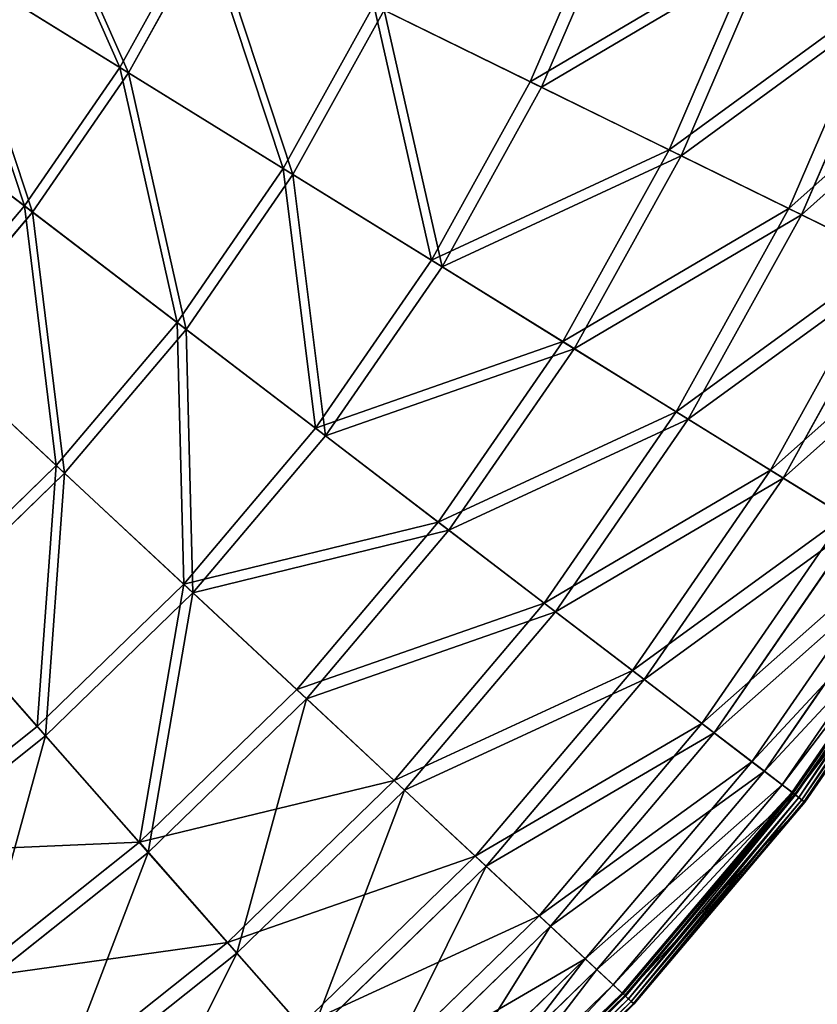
# Model space of a CAD drawing. Extents: x 0 to 335, y 0 to 335.
# Tile 24 of 101: x 252 to 301, y 53 to 114. Entities that reach past the tile are written whole.
import ezdxf

# ---------------------------------------------------------------- set-up
doc = ezdxf.new("R2010")
doc.units = 0
doc.layers.get('0').update_dxf_attribs({"color": 13, "linetype": 'CONTINUOUS'})

# ---------------------------------------------------------------- blocks, each defined once
blk = doc.blocks.new('GROUP_6')
for p, q in [((283.408, 110.463, 104.039), (288.43, 122.107, 104.039)), ((289.155, 121.836, 104.675), (284.103, 110.121, 104.675)), ((257.918, 111.348, 126.772), (262.976, 120.491, 126.772)), ((263.546, 120.211, 127.547), (258.458, 111.014, 127.547)), ((292.025, 106.233, 91.112), (297.42, 118.743, 91.112)), ((257.918, 111.348, 126.772), (246.914, 118.162, 136.359)), ((298.2, 118.451, 91.669), (292.772, 105.866, 91.669)), ((247.387, 117.869, 137.192), (258.458, 111.014, 127.547)), ((299.461, 102.584, 77.308), (305.178, 115.84, 77.308)), ((268.068, 105.063, 115.964), (273.694, 115.23, 115.964)), ((283.408, 110.463, 104.039), (273.694, 115.23, 115.964)), ((306.006, 115.53, 77.78), (300.254, 102.194, 77.78)), ((274.329, 114.918, 116.673), (268.67, 104.69, 116.673)), ((274.329, 114.918, 116.673), (284.103, 110.121, 104.675)), ((251.988, 102.746, 126.772), (257.918, 111.348, 126.772)), ((258.458, 111.014, 127.547), (252.492, 102.36, 127.547)), ((268.068, 105.063, 115.964), (257.918, 111.348, 126.772)), ((258.458, 111.014, 127.547), (268.67, 104.69, 116.673)), ((251.988, 102.746, 126.772), (241.705, 110.606, 136.359)), ((242.147, 110.268, 137.192), (252.492, 102.36, 127.547)), ((277.268, 99.366, 104.039), (283.408, 110.463, 104.039)), ((292.025, 106.233, 91.112), (283.408, 110.463, 104.039)), ((284.103, 110.121, 104.675), (277.927, 98.958, 104.675)), ((284.103, 110.121, 104.675), (292.772, 105.866, 91.669)), ((285.429, 94.313, 91.112), (292.025, 106.233, 91.112)), ((292.772, 105.866, 91.669), (286.137, 93.874, 91.669)), ((299.461, 102.584, 77.308), (292.025, 106.233, 91.112)), ((292.772, 105.866, 91.669), (300.254, 102.194, 77.78)), ((261.474, 95.496, 115.964), (268.068, 105.063, 115.964)), ((268.67, 104.69, 116.673), (262.036, 95.066, 116.673)), ((277.268, 99.366, 104.039), (268.068, 105.063, 115.964)), ((268.67, 104.69, 116.673), (277.927, 98.958, 104.675)), ((245.243, 94.766, 126.772), (251.988, 102.746, 126.772)), ((252.492, 102.36, 127.547), (245.708, 94.333, 127.547)), ((261.474, 95.496, 115.964), (251.988, 102.746, 126.772)), ((252.492, 102.36, 127.547), (262.036, 95.066, 116.673)), ((292.472, 89.951, 77.308), (299.461, 102.584, 77.308)), ((300.254, 102.194, 77.78), (293.223, 89.486, 77.78)), ((305.646, 99.548, 62.759), (299.461, 102.584, 77.308)), ((300.254, 102.194, 77.78), (306.477, 99.14, 63.143)), ((270.071, 88.925, 104.039), (277.268, 99.366, 104.039)), ((285.429, 94.313, 91.112), (277.268, 99.366, 104.039)), ((298.329, 86.324, 62.759), (305.646, 99.548, 62.759)), ((306.477, 99.14, 63.143), (299.116, 85.837, 63.143)), ((277.927, 98.958, 104.675), (270.686, 88.454, 104.675)), ((277.927, 98.958, 104.675), (286.137, 93.874, 91.669)), ((253.973, 86.621, 115.964), (261.474, 95.496, 115.964)), ((270.071, 88.925, 104.039), (261.474, 95.496, 115.964)), ((262.036, 95.066, 116.673), (254.49, 86.138, 116.673)), ((262.036, 95.066, 116.673), (270.686, 88.454, 104.675)), ((253.973, 86.621, 115.964), (245.243, 94.766, 126.772)), ((245.708, 94.333, 127.547), (254.49, 86.138, 116.673)), ((277.697, 83.096, 91.112), (285.429, 94.313, 91.112)), ((292.472, 89.951, 77.308), (285.429, 94.313, 91.112)), ((286.137, 93.874, 91.669), (278.359, 82.59, 91.669)), ((286.137, 93.874, 91.669), (293.223, 89.486, 77.78)), ((284.278, 78.065, 77.308), (292.472, 89.951, 77.308)), ((298.329, 86.324, 62.759), (292.472, 89.951, 77.308)), ((293.223, 89.486, 77.78), (284.981, 77.529, 77.78)), ((293.223, 89.486, 77.78), (299.116, 85.837, 63.143)), ((261.885, 79.239, 104.039), (270.071, 88.925, 104.039)), ((277.697, 83.096, 91.112), (270.071, 88.925, 104.039)), ((270.686, 88.454, 104.675), (262.451, 78.711, 104.675)), ((270.686, 88.454, 104.675), (278.359, 82.59, 91.669)), ((245.638, 78.524, 115.964), (253.973, 86.621, 115.964)), ((261.885, 79.239, 104.039), (253.973, 86.621, 115.964)), ((289.752, 73.881, 62.759), (298.329, 86.324, 62.759)), ((302.944, 83.467, 47.606), (298.329, 86.324, 62.759)), ((254.49, 86.138, 116.673), (246.106, 77.993, 116.673)), ((254.49, 86.138, 116.673), (262.451, 78.711, 104.675)), ((299.116, 85.837, 63.143), (290.488, 73.319, 63.143)), ((299.116, 85.837, 63.143), (303.76, 82.962, 47.897)), ((294.065, 70.585, 47.606), (302.944, 83.467, 47.606)), ((268.903, 72.691, 91.112), (277.697, 83.096, 91.112)), ((284.278, 78.065, 77.308), (277.697, 83.096, 91.112)), ((303.76, 82.962, 47.897), (294.827, 70.003, 47.897)), ((278.359, 82.59, 91.669), (269.512, 72.122, 91.669)), ((278.359, 82.59, 91.669), (284.981, 77.529, 77.78)), ((297.175, 68.208, 31.994), (306.273, 81.405, 31.994)), ((307.109, 80.888, 32.19), (297.956, 67.611, 32.19)), ((299.054, 66.772, 16.074), (308.283, 80.161, 16.074)), ((299.664, 66.305, 0.45), (308.937, 79.756, 0.45)), ((309.004, 79.714, 0.204), (299.727, 66.257, 0.204)), ((309.131, 79.635, 16.173), (299.846, 66.166, 16.173)), ((309.167, 79.613, 0.03), (299.88, 66.14, 0.03)), ((252.788, 70.402, 104.039), (261.885, 79.239, 104.039)), ((268.903, 72.691, 91.112), (261.885, 79.239, 104.039)), ((300.081, 65.987, -0.025), (309.382, 79.48, -0.025)), ((300.277, 65.837, 0.055), (309.592, 79.35, 0.055)), ((300.415, 65.731, 0.246), (309.74, 79.258, 0.246)), ((300.459, 65.698, 0.499), (309.787, 79.23, 0.499)), ((252.788, 70.402, 104.039), (245.638, 78.524, 115.964)), ((262.451, 78.711, 104.675), (253.3, 69.821, 104.675)), ((262.451, 78.711, 104.675), (269.512, 72.122, 91.669)), ((246.106, 77.993, 116.673), (253.3, 69.821, 104.675)), ((274.959, 67.039, 77.308), (284.278, 78.065, 77.308)), ((289.752, 73.881, 62.759), (284.278, 78.065, 77.308)), ((284.981, 77.529, 77.78), (275.605, 66.436, 77.78)), ((284.981, 77.529, 77.78), (290.488, 73.319, 63.143)), ((279.996, 62.339, 62.759), (289.752, 73.881, 62.759)), ((294.065, 70.585, 47.606), (289.752, 73.881, 62.759)), ((290.488, 73.319, 63.143), (280.673, 61.708, 63.143)), ((290.488, 73.319, 63.143), (294.827, 70.003, 47.897)), ((259.131, 63.198, 91.112), (268.903, 72.691, 91.112)), ((274.959, 67.039, 77.308), (268.903, 72.691, 91.112)), ((269.512, 72.122, 91.669), (259.681, 62.572, 91.669)), ((269.512, 72.122, 91.669), (275.605, 66.436, 77.78)), ((242.87, 62.5, 104.039), (252.788, 70.402, 104.039)), ((259.131, 63.198, 91.112), (252.788, 70.402, 104.039)), ((283.965, 58.636, 47.606), (294.065, 70.585, 47.606)), ((297.175, 68.208, 31.994), (294.065, 70.585, 47.606)), ((253.3, 69.821, 104.675), (243.322, 61.871, 104.675)), ((253.3, 69.821, 104.675), (259.681, 62.572, 91.669)), ((294.827, 70.003, 47.897), (284.667, 57.982, 47.897)), ((294.827, 70.003, 47.897), (297.956, 67.611, 32.19)), ((286.828, 55.965, 31.994), (297.175, 68.208, 31.994)), ((299.054, 66.772, 16.074), (297.175, 68.208, 31.994)), ((297.956, 67.611, 32.19), (287.547, 55.294, 32.19)), ((297.956, 67.611, 32.19), (299.846, 66.166, 16.173)), ((264.604, 56.98, 77.308), (274.959, 67.039, 77.308)), ((279.996, 62.339, 62.759), (274.959, 67.039, 77.308)), ((288.557, 54.352, 16.074), (299.054, 66.772, 16.074)), ((299.664, 66.305, 0.45), (299.054, 66.772, 16.074)), ((275.605, 66.436, 77.78), (265.188, 56.316, 77.78)), ((275.605, 66.436, 77.78), (280.673, 61.708, 63.143)), ((289.119, 53.828, 0.45), (299.664, 66.305, 0.45)), ((299.727, 66.257, 0.204), (289.176, 53.774, 0.204)), ((299.846, 66.166, 16.173), (289.286, 53.671, 16.173)), ((299.88, 66.14, 0.03), (289.317, 53.643, 0.03)), ((299.664, 66.305, 0.45), (299.727, 66.257, 0.204)), ((299.727, 66.257, 0.204), (299.88, 66.14, 0.03)), ((299.846, 66.166, 16.173), (300.459, 65.698, 0.499)), ((299.88, 66.14, 0.03), (300.081, 65.987, -0.025)), ((289.502, 53.47, -0.025), (300.081, 65.987, -0.025)), ((289.682, 53.302, 0.055), (300.277, 65.837, 0.055)), ((289.81, 53.183, 0.246), (300.415, 65.731, 0.246)), ((289.85, 53.145, 0.499), (300.459, 65.698, 0.499)), ((300.277, 65.837, 0.055), (300.081, 65.987, -0.025)), ((300.415, 65.731, 0.246), (300.277, 65.837, 0.055)), ((300.459, 65.698, 0.499), (300.415, 65.731, 0.246)), ((248.475, 54.708, 91.112), (259.131, 63.198, 91.112)), ((264.604, 56.98, 77.308), (259.131, 63.198, 91.112)), ((259.681, 62.572, 91.669), (248.962, 54.032, 91.669)), ((259.681, 62.572, 91.669), (265.188, 56.316, 77.78)), ((269.157, 51.809, 62.759), (279.996, 62.339, 62.759)), ((283.965, 58.636, 47.606), (279.996, 62.339, 62.759)), ((280.673, 61.708, 63.143), (269.768, 51.114, 63.143)), ((280.673, 61.708, 63.143), (284.667, 57.982, 47.897)), ((272.743, 47.734, 47.606), (283.965, 58.636, 47.606)), ((286.828, 55.965, 31.994), (283.965, 58.636, 47.606)), ((284.667, 57.982, 47.897), (273.377, 47.014, 47.897)), ((284.667, 57.982, 47.897), (287.547, 55.294, 32.19)), ((253.313, 47.984, 77.308), (264.604, 56.98, 77.308)), ((269.157, 51.809, 62.759), (264.604, 56.98, 77.308)), ((265.188, 56.316, 77.78), (253.829, 47.266, 77.78)), ((265.188, 56.316, 77.78), (269.768, 51.114, 63.143)), ((275.33, 44.795, 31.994), (286.828, 55.965, 31.994)), ((288.557, 54.352, 16.074), (286.828, 55.965, 31.994)), ((287.547, 55.294, 32.19), (275.98, 44.058, 32.19)), ((287.547, 55.294, 32.19), (289.286, 53.671, 16.173)), ((276.893, 43.021, 16.074), (288.557, 54.352, 16.074)), ((289.119, 53.828, 0.45), (288.557, 54.352, 16.074)), ((277.4, 42.444, 0.45), (289.119, 53.828, 0.45)), ((289.176, 53.774, 0.204), (277.453, 42.385, 0.204)), ((289.286, 53.671, 16.173), (277.552, 42.272, 16.173)), ((289.317, 53.643, 0.03), (277.58, 42.24, 0.03)), ((277.747, 42.05, -0.025), (289.502, 53.47, -0.025)), ((277.91, 41.865, 0.055), (289.682, 53.302, 0.055)), ((289.119, 53.828, 0.45), (289.176, 53.774, 0.204)), ((289.176, 53.774, 0.204), (289.317, 53.643, 0.03)), ((289.286, 53.671, 16.173), (289.85, 53.145, 0.499)), ((289.317, 53.643, 0.03), (289.502, 53.47, -0.025)), ((289.682, 53.302, 0.055), (289.502, 53.47, -0.025)), ((289.81, 53.183, 0.246), (289.682, 53.302, 0.055)), ((278.025, 41.734, 0.246), (289.81, 53.183, 0.246)), ((278.061, 41.693, 0.499), (289.85, 53.145, 0.499)), ((289.85, 53.145, 0.499), (289.81, 53.183, 0.246))]:
    blk.add_line(p, q)
mesh = blk.add_polyface()
corners = [(251.357, 126.193, 136.359), (257.918, 111.348, 126.772), (246.914, 118.162, 136.359), (262.976, 120.491, 126.772)]
mesh.append_faces([[corners[k] for k in face] for face in [(0, 1, 2), (1, 0, 3)]], dxfattribs={"vtx0": -1})
mesh = blk.add_polyface()
corners = [(258.458, 111.014, 127.547), (251.856, 125.948, 137.192), (247.387, 117.869, 137.192), (263.546, 120.211, 127.547)]
mesh.append_faces([[corners[k] for k in face] for face in [(0, 1, 2), (1, 0, 3)]], dxfattribs={"vtx0": -1})
mesh = blk.add_polyface()
corners = [(273.694, 115.23, 115.964), (288.43, 122.107, 104.039), (283.408, 110.463, 104.039), (278.295, 125.9, 115.964)]
mesh.append_faces([[corners[k] for k in face] for face in [(0, 1, 2), (1, 0, 3)]], dxfattribs={"vtx0": -1})
mesh = blk.add_polyface()
corners = [(289.155, 121.836, 104.675), (274.329, 114.918, 116.673), (284.103, 110.121, 104.675), (278.958, 125.652, 116.673)]
mesh.append_faces([[corners[k] for k in face] for face in [(0, 1, 2), (1, 0, 3)]], dxfattribs={"vtx0": -1})
mesh = blk.add_polyface()
corners = [(283.408, 110.463, 104.039), (297.42, 118.743, 91.112), (292.025, 106.233, 91.112), (288.43, 122.107, 104.039)]
mesh.append_faces([[corners[k] for k in face] for face in [(0, 1, 2), (1, 0, 3)]], dxfattribs={"vtx0": -1})
mesh = blk.add_polyface()
corners = [(298.2, 118.451, 91.669), (284.103, 110.121, 104.675), (292.772, 105.866, 91.669), (289.155, 121.836, 104.675)]
mesh.append_faces([[corners[k] for k in face] for face in [(0, 1, 2), (1, 0, 3)]], dxfattribs={"vtx0": -1})
mesh = blk.add_polyface()
corners = [(262.976, 120.491, 126.772), (268.068, 105.063, 115.964), (257.918, 111.348, 126.772), (273.694, 115.23, 115.964)]
mesh.append_faces([[corners[k] for k in face] for face in [(0, 1, 2), (1, 0, 3)]], dxfattribs={"vtx0": -1})
mesh = blk.add_polyface()
corners = [(268.67, 104.69, 116.673), (263.546, 120.211, 127.547), (258.458, 111.014, 127.547), (274.329, 114.918, 116.673)]
mesh.append_faces([[corners[k] for k in face] for face in [(0, 1, 2), (1, 0, 3)]], dxfattribs={"vtx0": -1})
mesh = blk.add_polyface()
corners = [(292.025, 106.233, 91.112), (305.178, 115.84, 77.308), (299.461, 102.584, 77.308), (297.42, 118.743, 91.112)]
mesh.append_faces([[corners[k] for k in face] for face in [(0, 1, 2), (1, 0, 3)]], dxfattribs={"vtx0": -1})
mesh = blk.add_polyface()
corners = [(246.914, 118.162, 136.359), (251.988, 102.746, 126.772), (241.705, 110.606, 136.359), (257.918, 111.348, 126.772)]
mesh.append_faces([[corners[k] for k in face] for face in [(0, 1, 2), (1, 0, 3)]], dxfattribs={"vtx0": -1})
mesh = blk.add_polyface()
corners = [(306.006, 115.53, 77.78), (292.772, 105.866, 91.669), (300.254, 102.194, 77.78), (298.2, 118.451, 91.669)]
mesh.append_faces([[corners[k] for k in face] for face in [(0, 1, 2), (1, 0, 3)]], dxfattribs={"vtx0": -1})
mesh = blk.add_polyface()
corners = [(252.492, 102.36, 127.547), (247.387, 117.869, 137.192), (242.147, 110.268, 137.192), (258.458, 111.014, 127.547)]
mesh.append_faces([[corners[k] for k in face] for face in [(0, 1, 2), (1, 0, 3)]], dxfattribs={"vtx0": -1})
mesh = blk.add_polyface()
corners = [(299.461, 102.584, 77.308), (311.63, 113.425, 62.759), (305.646, 99.548, 62.759), (305.178, 115.84, 77.308)]
mesh.append_faces([[corners[k] for k in face] for face in [(0, 1, 2), (1, 0, 3)]], dxfattribs={"vtx0": -1})
mesh = blk.add_polyface()
corners = [(273.694, 115.23, 115.964), (277.268, 99.366, 104.039), (268.068, 105.063, 115.964), (283.408, 110.463, 104.039)]
mesh.append_faces([[corners[k] for k in face] for face in [(0, 1, 2), (1, 0, 3)]], dxfattribs={"vtx0": -1})
mesh = blk.add_polyface()
corners = [(312.498, 113.101, 63.143), (300.254, 102.194, 77.78), (306.477, 99.14, 63.143), (306.006, 115.53, 77.78)]
mesh.append_faces([[corners[k] for k in face] for face in [(0, 1, 2), (1, 0, 3)]], dxfattribs={"vtx0": -1})
mesh = blk.add_polyface()
corners = [(277.927, 98.958, 104.675), (274.329, 114.918, 116.673), (268.67, 104.69, 116.673), (284.103, 110.121, 104.675)]
mesh.append_faces([[corners[k] for k in face] for face in [(0, 1, 2), (1, 0, 3)]], dxfattribs={"vtx0": -1})
mesh = blk.add_polyface()
corners = [(257.918, 111.348, 126.772), (261.474, 95.496, 115.964), (251.988, 102.746, 126.772), (268.068, 105.063, 115.964)]
mesh.append_faces([[corners[k] for k in face] for face in [(0, 1, 2), (1, 0, 3)]], dxfattribs={"vtx0": -1})
mesh = blk.add_polyface()
corners = [(262.036, 95.066, 116.673), (258.458, 111.014, 127.547), (252.492, 102.36, 127.547), (268.67, 104.69, 116.673)]
mesh.append_faces([[corners[k] for k in face] for face in [(0, 1, 2), (1, 0, 3)]], dxfattribs={"vtx0": -1})
mesh = blk.add_polyface()
corners = [(241.705, 110.606, 136.359), (245.243, 94.766, 126.772), (235.78, 103.596, 136.359), (251.988, 102.746, 126.772)]
mesh.append_faces([[corners[k] for k in face] for face in [(0, 1, 2), (1, 0, 3)]], dxfattribs={"vtx0": -1})
mesh = blk.add_polyface()
corners = [(245.708, 94.333, 127.547), (242.147, 110.268, 137.192), (236.187, 103.216, 137.192), (252.492, 102.36, 127.547)]
mesh.append_faces([[corners[k] for k in face] for face in [(0, 1, 2), (1, 0, 3)]], dxfattribs={"vtx0": -1})
mesh = blk.add_polyface()
corners = [(277.268, 99.366, 104.039), (292.025, 106.233, 91.112), (285.429, 94.313, 91.112), (283.408, 110.463, 104.039)]
mesh.append_faces([[corners[k] for k in face] for face in [(0, 1, 2), (1, 0, 3)]], dxfattribs={"vtx0": -1})
mesh = blk.add_polyface()
corners = [(292.772, 105.866, 91.669), (277.927, 98.958, 104.675), (286.137, 93.874, 91.669), (284.103, 110.121, 104.675)]
mesh.append_faces([[corners[k] for k in face] for face in [(0, 1, 2), (1, 0, 3)]], dxfattribs={"vtx0": -1})
mesh = blk.add_polyface()
corners = [(285.429, 94.313, 91.112), (299.461, 102.584, 77.308), (292.472, 89.951, 77.308), (292.025, 106.233, 91.112)]
mesh.append_faces([[corners[k] for k in face] for face in [(0, 1, 2), (1, 0, 3)]], dxfattribs={"vtx0": -1})
mesh = blk.add_polyface()
corners = [(300.254, 102.194, 77.78), (286.137, 93.874, 91.669), (293.223, 89.486, 77.78), (292.772, 105.866, 91.669)]
mesh.append_faces([[corners[k] for k in face] for face in [(0, 1, 2), (1, 0, 3)]], dxfattribs={"vtx0": -1})
mesh = blk.add_polyface()
corners = [(268.068, 105.063, 115.964), (270.071, 88.925, 104.039), (261.474, 95.496, 115.964), (277.268, 99.366, 104.039)]
mesh.append_faces([[corners[k] for k in face] for face in [(0, 1, 2), (1, 0, 3)]], dxfattribs={"vtx0": -1})
mesh = blk.add_polyface()
corners = [(270.686, 88.454, 104.675), (268.67, 104.69, 116.673), (262.036, 95.066, 116.673), (277.927, 98.958, 104.675)]
mesh.append_faces([[corners[k] for k in face] for face in [(0, 1, 2), (1, 0, 3)]], dxfattribs={"vtx0": -1})
mesh = blk.add_polyface()
corners = [(251.988, 102.746, 126.772), (253.973, 86.621, 115.964), (245.243, 94.766, 126.772), (261.474, 95.496, 115.964)]
mesh.append_faces([[corners[k] for k in face] for face in [(0, 1, 2), (1, 0, 3)]], dxfattribs={"vtx0": -1})
mesh = blk.add_polyface()
corners = [(254.49, 86.138, 116.673), (252.492, 102.36, 127.547), (245.708, 94.333, 127.547), (262.036, 95.066, 116.673)]
mesh.append_faces([[corners[k] for k in face] for face in [(0, 1, 2), (1, 0, 3)]], dxfattribs={"vtx0": -1})
mesh = blk.add_polyface()
corners = [(292.472, 89.951, 77.308), (305.646, 99.548, 62.759), (298.329, 86.324, 62.759), (299.461, 102.584, 77.308)]
mesh.append_faces([[corners[k] for k in face] for face in [(0, 1, 2), (1, 0, 3)]], dxfattribs={"vtx0": -1})
mesh = blk.add_polyface()
corners = [(306.477, 99.14, 63.143), (293.223, 89.486, 77.78), (299.116, 85.837, 63.143), (300.254, 102.194, 77.78)]
mesh.append_faces([[corners[k] for k in face] for face in [(0, 1, 2), (1, 0, 3)]], dxfattribs={"vtx0": -1})
mesh = blk.add_polyface()
corners = [(270.071, 88.925, 104.039), (285.429, 94.313, 91.112), (277.697, 83.096, 91.112), (277.268, 99.366, 104.039)]
mesh.append_faces([[corners[k] for k in face] for face in [(0, 1, 2), (1, 0, 3)]], dxfattribs={"vtx0": -1})
mesh = blk.add_polyface()
corners = [(298.329, 86.324, 62.759), (310.519, 97.156, 47.606), (302.944, 83.467, 47.606), (305.646, 99.548, 62.759)]
mesh.append_faces([[corners[k] for k in face] for face in [(0, 1, 2), (1, 0, 3)]], dxfattribs={"vtx0": -1})
mesh = blk.add_polyface()
corners = [(311.38, 96.734, 47.897), (299.116, 85.837, 63.143), (303.76, 82.962, 47.897), (306.477, 99.14, 63.143)]
mesh.append_faces([[corners[k] for k in face] for face in [(0, 1, 2), (1, 0, 3)]], dxfattribs={"vtx0": -1})
mesh = blk.add_polyface()
corners = [(286.137, 93.874, 91.669), (270.686, 88.454, 104.675), (278.359, 82.59, 91.669), (277.927, 98.958, 104.675)]
mesh.append_faces([[corners[k] for k in face] for face in [(0, 1, 2), (1, 0, 3)]], dxfattribs={"vtx0": -1})
mesh = blk.add_polyface()
corners = [(261.474, 95.496, 115.964), (261.885, 79.239, 104.039), (253.973, 86.621, 115.964), (270.071, 88.925, 104.039)]
mesh.append_faces([[corners[k] for k in face] for face in [(0, 1, 2), (1, 0, 3)]], dxfattribs={"vtx0": -1})
mesh = blk.add_polyface()
corners = [(262.451, 78.711, 104.675), (262.036, 95.066, 116.673), (254.49, 86.138, 116.673), (270.686, 88.454, 104.675)]
mesh.append_faces([[corners[k] for k in face] for face in [(0, 1, 2), (1, 0, 3)]], dxfattribs={"vtx0": -1})
mesh = blk.add_polyface()
corners = [(245.243, 94.766, 126.772), (245.638, 78.524, 115.964), (237.749, 87.486, 126.772), (253.973, 86.621, 115.964)]
mesh.append_faces([[corners[k] for k in face] for face in [(0, 1, 2), (1, 0, 3)]], dxfattribs={"vtx0": -1})
mesh = blk.add_polyface()
corners = [(246.106, 77.993, 116.673), (245.708, 94.333, 127.547), (238.169, 87.009, 127.547), (254.49, 86.138, 116.673)]
mesh.append_faces([[corners[k] for k in face] for face in [(0, 1, 2), (1, 0, 3)]], dxfattribs={"vtx0": -1})
mesh = blk.add_polyface()
corners = [(277.697, 83.096, 91.112), (292.472, 89.951, 77.308), (284.278, 78.065, 77.308), (285.429, 94.313, 91.112)]
mesh.append_faces([[corners[k] for k in face] for face in [(0, 1, 2), (1, 0, 3)]], dxfattribs={"vtx0": -1})
mesh = blk.add_polyface()
corners = [(293.223, 89.486, 77.78), (278.359, 82.59, 91.669), (284.981, 77.529, 77.78), (286.137, 93.874, 91.669)]
mesh.append_faces([[corners[k] for k in face] for face in [(0, 1, 2), (1, 0, 3)]], dxfattribs={"vtx0": -1})
mesh = blk.add_polyface()
corners = [(284.278, 78.065, 77.308), (298.329, 86.324, 62.759), (289.752, 73.881, 62.759), (292.472, 89.951, 77.308)]
mesh.append_faces([[corners[k] for k in face] for face in [(0, 1, 2), (1, 0, 3)]], dxfattribs={"vtx0": -1})
mesh = blk.add_polyface()
corners = [(299.116, 85.837, 63.143), (284.981, 77.529, 77.78), (290.488, 73.319, 63.143), (293.223, 89.486, 77.78)]
mesh.append_faces([[corners[k] for k in face] for face in [(0, 1, 2), (1, 0, 3)]], dxfattribs={"vtx0": -1})
mesh = blk.add_polyface()
corners = [(261.885, 79.239, 104.039), (277.697, 83.096, 91.112), (268.903, 72.691, 91.112), (270.071, 88.925, 104.039)]
mesh.append_faces([[corners[k] for k in face] for face in [(0, 1, 2), (1, 0, 3)]], dxfattribs={"vtx0": -1})
mesh = blk.add_polyface()
corners = [(278.359, 82.59, 91.669), (262.451, 78.711, 104.675), (269.512, 72.122, 91.669), (270.686, 88.454, 104.675)]
mesh.append_faces([[corners[k] for k in face] for face in [(0, 1, 2), (1, 0, 3)]], dxfattribs={"vtx0": -1})
mesh = blk.add_polyface()
corners = [(253.973, 86.621, 115.964), (252.788, 70.402, 104.039), (245.638, 78.524, 115.964), (261.885, 79.239, 104.039)]
mesh.append_faces([[corners[k] for k in face] for face in [(0, 1, 2), (1, 0, 3)]], dxfattribs={"vtx0": -1})
mesh = blk.add_polyface()
corners = [(289.752, 73.881, 62.759), (302.944, 83.467, 47.606), (294.065, 70.585, 47.606), (298.329, 86.324, 62.759)]
mesh.append_faces([[corners[k] for k in face] for face in [(0, 1, 2), (1, 0, 3)]], dxfattribs={"vtx0": -1})
mesh = blk.add_polyface()
corners = [(253.3, 69.821, 104.675), (254.49, 86.138, 116.673), (246.106, 77.993, 116.673), (262.451, 78.711, 104.675)]
mesh.append_faces([[corners[k] for k in face] for face in [(0, 1, 2), (1, 0, 3)]], dxfattribs={"vtx0": -1})
mesh = blk.add_polyface()
corners = [(303.76, 82.962, 47.897), (290.488, 73.319, 63.143), (294.827, 70.003, 47.897), (299.116, 85.837, 63.143)]
mesh.append_faces([[corners[k] for k in face] for face in [(0, 1, 2), (1, 0, 3)]], dxfattribs={"vtx0": -1})
mesh = blk.add_polyface()
corners = [(294.065, 70.585, 47.606), (306.273, 81.405, 31.994), (297.175, 68.208, 31.994), (302.944, 83.467, 47.606)]
mesh.append_faces([[corners[k] for k in face] for face in [(0, 1, 2), (1, 0, 3)]], dxfattribs={"vtx0": -1})
mesh = blk.add_polyface()
corners = [(268.903, 72.691, 91.112), (284.278, 78.065, 77.308), (274.959, 67.039, 77.308), (277.697, 83.096, 91.112)]
mesh.append_faces([[corners[k] for k in face] for face in [(0, 1, 2), (1, 0, 3)]], dxfattribs={"vtx0": -1})
mesh = blk.add_polyface()
corners = [(307.109, 80.888, 32.19), (294.827, 70.003, 47.897), (297.956, 67.611, 32.19), (303.76, 82.962, 47.897)]
mesh.append_faces([[corners[k] for k in face] for face in [(0, 1, 2), (1, 0, 3)]], dxfattribs={"vtx0": -1})
mesh = blk.add_polyface()
corners = [(284.981, 77.529, 77.78), (269.512, 72.122, 91.669), (275.605, 66.436, 77.78), (278.359, 82.59, 91.669)]
mesh.append_faces([[corners[k] for k in face] for face in [(0, 1, 2), (1, 0, 3)]], dxfattribs={"vtx0": -1})
mesh = blk.add_polyface()
corners = [(297.175, 68.208, 31.994), (308.283, 80.161, 16.074), (299.054, 66.772, 16.074), (306.273, 81.405, 31.994)]
mesh.append_faces([[corners[k] for k in face] for face in [(0, 1, 2), (1, 0, 3)]], dxfattribs={"vtx0": -1})
mesh = blk.add_polyface()
corners = [(309.131, 79.635, 16.173), (297.956, 67.611, 32.19), (299.846, 66.166, 16.173), (307.109, 80.888, 32.19)]
mesh.append_faces([[corners[k] for k in face] for face in [(0, 1, 2), (1, 0, 3)]], dxfattribs={"vtx0": -1})
mesh = blk.add_polyface()
corners = [(299.054, 66.772, 16.074), (308.937, 79.756, 0.45), (299.664, 66.305, 0.45), (308.283, 80.161, 16.074)]
mesh.append_faces([[corners[k] for k in face] for face in [(0, 1, 2), (1, 0, 3)]], dxfattribs={"vtx0": -1})
mesh = blk.add_polyface()
corners = [(299.664, 66.305, 0.45), (309.004, 79.714, 0.204), (299.727, 66.257, 0.204), (308.937, 79.756, 0.45)]
mesh.append_faces([[corners[k] for k in face] for face in [(0, 1, 2), (1, 0, 3)]], dxfattribs={"vtx0": -1})
mesh = blk.add_polyface()
corners = [(309.004, 79.714, 0.204), (299.88, 66.14, 0.03), (299.727, 66.257, 0.204), (309.167, 79.613, 0.03)]
mesh.append_faces([[corners[k] for k in face] for face in [(0, 1, 2), (1, 0, 3)]], dxfattribs={"vtx0": -1})
mesh = blk.add_polyface()
corners = [(309.787, 79.23, 0.499), (299.846, 66.166, 16.173), (300.459, 65.698, 0.499), (309.131, 79.635, 16.173)]
mesh.append_faces([[corners[k] for k in face] for face in [(0, 1, 2), (1, 0, 3)]], dxfattribs={"vtx0": -1})
mesh = blk.add_polyface()
corners = [(309.167, 79.613, 0.03), (300.081, 65.987, -0.025), (299.88, 66.14, 0.03), (309.382, 79.48, -0.025)]
mesh.append_faces([[corners[k] for k in face] for face in [(0, 1, 2), (1, 0, 3)]], dxfattribs={"vtx0": -1})
mesh = blk.add_polyface()
corners = [(261.885, 79.239, 104.039), (259.131, 63.198, 91.112), (252.788, 70.402, 104.039), (268.903, 72.691, 91.112)]
mesh.append_faces([[corners[k] for k in face] for face in [(0, 1, 2), (1, 0, 3)]], dxfattribs={"vtx0": -1})
mesh = blk.add_polyface()
corners = [(309.382, 79.48, -0.025), (300.277, 65.837, 0.055), (300.081, 65.987, -0.025), (309.592, 79.35, 0.055)]
mesh.append_faces([[corners[k] for k in face] for face in [(0, 1, 2), (1, 0, 3)]], dxfattribs={"vtx0": -1})
mesh = blk.add_polyface()
corners = [(309.592, 79.35, 0.055), (300.415, 65.731, 0.246), (300.277, 65.837, 0.055), (309.74, 79.258, 0.246)]
mesh.append_faces([[corners[k] for k in face] for face in [(0, 1, 2), (1, 0, 3)]], dxfattribs={"vtx0": -1})
mesh = blk.add_polyface()
corners = [(300.415, 65.731, 0.246), (309.787, 79.23, 0.499), (300.459, 65.698, 0.499), (309.74, 79.258, 0.246)]
mesh.append_faces([[corners[k] for k in face] for face in [(0, 1, 2), (1, 0, 3)]], dxfattribs={"vtx0": -1})
mesh = blk.add_polyface()
corners = [(245.638, 78.524, 115.964), (242.87, 62.5, 104.039), (236.55, 71.284, 115.964), (252.788, 70.402, 104.039)]
mesh.append_faces([[corners[k] for k in face] for face in [(0, 1, 2), (1, 0, 3)]], dxfattribs={"vtx0": -1})
mesh = blk.add_polyface()
corners = [(259.681, 62.572, 91.669), (262.451, 78.711, 104.675), (253.3, 69.821, 104.675), (269.512, 72.122, 91.669)]
mesh.append_faces([[corners[k] for k in face] for face in [(0, 1, 2), (1, 0, 3)]], dxfattribs={"vtx0": -1})
mesh = blk.add_polyface()
corners = [(243.322, 61.871, 104.675), (246.106, 77.993, 116.673), (236.964, 70.709, 116.673), (253.3, 69.821, 104.675)]
mesh.append_faces([[corners[k] for k in face] for face in [(0, 1, 2), (1, 0, 3)]], dxfattribs={"vtx0": -1})
mesh = blk.add_polyface()
corners = [(274.959, 67.039, 77.308), (289.752, 73.881, 62.759), (279.996, 62.339, 62.759), (284.278, 78.065, 77.308)]
mesh.append_faces([[corners[k] for k in face] for face in [(0, 1, 2), (1, 0, 3)]], dxfattribs={"vtx0": -1})
mesh = blk.add_polyface()
corners = [(290.488, 73.319, 63.143), (275.605, 66.436, 77.78), (280.673, 61.708, 63.143), (284.981, 77.529, 77.78)]
mesh.append_faces([[corners[k] for k in face] for face in [(0, 1, 2), (1, 0, 3)]], dxfattribs={"vtx0": -1})
mesh = blk.add_polyface()
corners = [(279.996, 62.339, 62.759), (294.065, 70.585, 47.606), (283.965, 58.636, 47.606), (289.752, 73.881, 62.759)]
mesh.append_faces([[corners[k] for k in face] for face in [(0, 1, 2), (1, 0, 3)]], dxfattribs={"vtx0": -1})
mesh = blk.add_polyface()
corners = [(294.827, 70.003, 47.897), (280.673, 61.708, 63.143), (284.667, 57.982, 47.897), (290.488, 73.319, 63.143)]
mesh.append_faces([[corners[k] for k in face] for face in [(0, 1, 2), (1, 0, 3)]], dxfattribs={"vtx0": -1})
mesh = blk.add_polyface()
corners = [(259.131, 63.198, 91.112), (274.959, 67.039, 77.308), (264.604, 56.98, 77.308), (268.903, 72.691, 91.112)]
mesh.append_faces([[corners[k] for k in face] for face in [(0, 1, 2), (1, 0, 3)]], dxfattribs={"vtx0": -1})
mesh = blk.add_polyface()
corners = [(269.512, 72.122, 91.669), (265.188, 56.316, 77.78), (275.605, 66.436, 77.78), (259.681, 62.572, 91.669)]
mesh.append_faces([[corners[k] for k in face] for face in [(0, 1, 2), (1, 0, 3)]], dxfattribs={"vtx0": -1})
mesh = blk.add_polyface()
corners = [(242.87, 62.5, 104.039), (259.131, 63.198, 91.112), (248.475, 54.708, 91.112), (252.788, 70.402, 104.039)]
mesh.append_faces([[corners[k] for k in face] for face in [(0, 1, 2), (1, 0, 3)]], dxfattribs={"vtx0": -1})
mesh = blk.add_polyface()
corners = [(283.965, 58.636, 47.606), (297.175, 68.208, 31.994), (286.828, 55.965, 31.994), (294.065, 70.585, 47.606)]
mesh.append_faces([[corners[k] for k in face] for face in [(0, 1, 2), (1, 0, 3)]], dxfattribs={"vtx0": -1})
mesh = blk.add_polyface()
corners = [(253.3, 69.821, 104.675), (248.962, 54.032, 91.669), (259.681, 62.572, 91.669), (243.322, 61.871, 104.675)]
mesh.append_faces([[corners[k] for k in face] for face in [(0, 1, 2), (1, 0, 3)]], dxfattribs={"vtx0": -1})
mesh = blk.add_polyface()
corners = [(297.956, 67.611, 32.19), (284.667, 57.982, 47.897), (287.547, 55.294, 32.19), (294.827, 70.003, 47.897)]
mesh.append_faces([[corners[k] for k in face] for face in [(0, 1, 2), (1, 0, 3)]], dxfattribs={"vtx0": -1})
mesh = blk.add_polyface()
corners = [(286.828, 55.965, 31.994), (299.054, 66.772, 16.074), (288.557, 54.352, 16.074), (297.175, 68.208, 31.994)]
mesh.append_faces([[corners[k] for k in face] for face in [(0, 1, 2), (1, 0, 3)]], dxfattribs={"vtx0": -1})
mesh = blk.add_polyface()
corners = [(299.846, 66.166, 16.173), (287.547, 55.294, 32.19), (289.286, 53.671, 16.173), (297.956, 67.611, 32.19)]
mesh.append_faces([[corners[k] for k in face] for face in [(0, 1, 2), (1, 0, 3)]], dxfattribs={"vtx0": -1})
mesh = blk.add_polyface()
corners = [(264.604, 56.98, 77.308), (279.996, 62.339, 62.759), (269.157, 51.809, 62.759), (274.959, 67.039, 77.308)]
mesh.append_faces([[corners[k] for k in face] for face in [(0, 1, 2), (1, 0, 3)]], dxfattribs={"vtx0": -1})
mesh = blk.add_polyface()
corners = [(288.557, 54.352, 16.074), (299.664, 66.305, 0.45), (289.119, 53.828, 0.45), (299.054, 66.772, 16.074)]
mesh.append_faces([[corners[k] for k in face] for face in [(0, 1, 2), (1, 0, 3)]], dxfattribs={"vtx0": -1})
mesh = blk.add_polyface()
corners = [(275.605, 66.436, 77.78), (269.768, 51.114, 63.143), (280.673, 61.708, 63.143), (265.188, 56.316, 77.78)]
mesh.append_faces([[corners[k] for k in face] for face in [(0, 1, 2), (1, 0, 3)]], dxfattribs={"vtx0": -1})
mesh = blk.add_polyface()
corners = [(289.119, 53.828, 0.45), (299.727, 66.257, 0.204), (289.176, 53.774, 0.204), (299.664, 66.305, 0.45)]
mesh.append_faces([[corners[k] for k in face] for face in [(0, 1, 2), (1, 0, 3)]], dxfattribs={"vtx0": -1})
mesh = blk.add_polyface()
corners = [(299.727, 66.257, 0.204), (289.317, 53.643, 0.03), (289.176, 53.774, 0.204), (299.88, 66.14, 0.03)]
mesh.append_faces([[corners[k] for k in face] for face in [(0, 1, 2), (1, 0, 3)]], dxfattribs={"vtx0": -1})
mesh = blk.add_polyface()
corners = [(300.459, 65.698, 0.499), (289.286, 53.671, 16.173), (289.85, 53.145, 0.499), (299.846, 66.166, 16.173)]
mesh.append_faces([[corners[k] for k in face] for face in [(0, 1, 2), (1, 0, 3)]], dxfattribs={"vtx0": -1})
mesh = blk.add_polyface()
corners = [(299.88, 66.14, 0.03), (289.502, 53.47, -0.025), (289.317, 53.643, 0.03), (300.081, 65.987, -0.025)]
mesh.append_faces([[corners[k] for k in face] for face in [(0, 1, 2), (1, 0, 3)]], dxfattribs={"vtx0": -1})
mesh = blk.add_polyface()
corners = [(300.081, 65.987, -0.025), (289.682, 53.302, 0.055), (289.502, 53.47, -0.025), (300.277, 65.837, 0.055)]
mesh.append_faces([[corners[k] for k in face] for face in [(0, 1, 2), (1, 0, 3)]], dxfattribs={"vtx0": -1})
mesh = blk.add_polyface()
corners = [(300.277, 65.837, 0.055), (289.81, 53.183, 0.246), (289.682, 53.302, 0.055), (300.415, 65.731, 0.246)]
mesh.append_faces([[corners[k] for k in face] for face in [(0, 1, 2), (1, 0, 3)]], dxfattribs={"vtx0": -1})
mesh = blk.add_polyface()
corners = [(289.81, 53.183, 0.246), (300.459, 65.698, 0.499), (289.85, 53.145, 0.499), (300.415, 65.731, 0.246)]
mesh.append_faces([[corners[k] for k in face] for face in [(0, 1, 2), (1, 0, 3)]], dxfattribs={"vtx0": -1})
mesh = blk.add_polyface()
corners = [(248.475, 54.708, 91.112), (264.604, 56.98, 77.308), (253.313, 47.984, 77.308), (259.131, 63.198, 91.112)]
mesh.append_faces([[corners[k] for k in face] for face in [(0, 1, 2), (1, 0, 3)]], dxfattribs={"vtx0": -1})
mesh = blk.add_polyface()
corners = [(259.681, 62.572, 91.669), (253.829, 47.266, 77.78), (265.188, 56.316, 77.78), (248.962, 54.032, 91.669)]
mesh.append_faces([[corners[k] for k in face] for face in [(0, 1, 2), (1, 0, 3)]], dxfattribs={"vtx0": -1})
mesh = blk.add_polyface()
corners = [(269.157, 51.809, 62.759), (283.965, 58.636, 47.606), (272.743, 47.734, 47.606), (279.996, 62.339, 62.759)]
mesh.append_faces([[corners[k] for k in face] for face in [(0, 1, 2), (1, 0, 3)]], dxfattribs={"vtx0": -1})
mesh = blk.add_polyface()
corners = [(280.673, 61.708, 63.143), (273.377, 47.014, 47.897), (284.667, 57.982, 47.897), (269.768, 51.114, 63.143)]
mesh.append_faces([[corners[k] for k in face] for face in [(0, 1, 2), (1, 0, 3)]], dxfattribs={"vtx0": -1})
mesh = blk.add_polyface()
corners = [(272.743, 47.734, 47.606), (286.828, 55.965, 31.994), (275.33, 44.795, 31.994), (283.965, 58.636, 47.606)]
mesh.append_faces([[corners[k] for k in face] for face in [(0, 1, 2), (1, 0, 3)]], dxfattribs={"vtx0": -1})
mesh = blk.add_polyface()
corners = [(284.667, 57.982, 47.897), (275.98, 44.058, 32.19), (287.547, 55.294, 32.19), (273.377, 47.014, 47.897)]
mesh.append_faces([[corners[k] for k in face] for face in [(0, 1, 2), (1, 0, 3)]], dxfattribs={"vtx0": -1})
mesh = blk.add_polyface()
corners = [(253.313, 47.984, 77.308), (269.157, 51.809, 62.759), (257.337, 42.391, 62.759), (264.604, 56.98, 77.308)]
mesh.append_faces([[corners[k] for k in face] for face in [(0, 1, 2), (1, 0, 3)]], dxfattribs={"vtx0": -1})
mesh = blk.add_polyface()
corners = [(265.188, 56.316, 77.78), (257.877, 41.64, 63.143), (269.768, 51.114, 63.143), (253.829, 47.266, 77.78)]
mesh.append_faces([[corners[k] for k in face] for face in [(0, 1, 2), (1, 0, 3)]], dxfattribs={"vtx0": -1})
mesh = blk.add_polyface()
corners = [(276.893, 43.021, 16.074), (286.828, 55.965, 31.994), (288.557, 54.352, 16.074), (275.33, 44.795, 31.994)]
mesh.append_faces([[corners[k] for k in face] for face in [(0, 1, 2), (1, 0, 3)]], dxfattribs={"vtx0": -1})
mesh = blk.add_polyface()
corners = [(287.547, 55.294, 32.19), (277.552, 42.272, 16.173), (289.286, 53.671, 16.173), (275.98, 44.058, 32.19)]
mesh.append_faces([[corners[k] for k in face] for face in [(0, 1, 2), (1, 0, 3)]], dxfattribs={"vtx0": -1})
mesh = blk.add_polyface()
corners = [(241.195, 40.138, 77.308), (248.475, 54.708, 91.112), (253.313, 47.984, 77.308), (237.039, 47.304, 91.112)]
mesh.append_faces([[corners[k] for k in face] for face in [(0, 1, 2), (1, 0, 3)]], dxfattribs={"vtx0": -1})
mesh = blk.add_polyface()
corners = [(248.962, 54.032, 91.669), (241.638, 39.373, 77.78), (253.829, 47.266, 77.78), (237.457, 46.583, 91.669)]
mesh.append_faces([[corners[k] for k in face] for face in [(0, 1, 2), (1, 0, 3)]], dxfattribs={"vtx0": -1})
mesh = blk.add_polyface()
corners = [(277.4, 42.444, 0.45), (288.557, 54.352, 16.074), (289.119, 53.828, 0.45), (276.893, 43.021, 16.074)]
mesh.append_faces([[corners[k] for k in face] for face in [(0, 1, 2), (1, 0, 3)]], dxfattribs={"vtx0": -1})
mesh = blk.add_polyface()
corners = [(277.453, 42.385, 0.204), (289.119, 53.828, 0.45), (289.176, 53.774, 0.204), (277.4, 42.444, 0.45)]
mesh.append_faces([[corners[k] for k in face] for face in [(0, 1, 2), (1, 0, 3)]], dxfattribs={"vtx0": -1})
mesh = blk.add_polyface()
corners = [(289.176, 53.774, 0.204), (277.58, 42.24, 0.03), (277.453, 42.385, 0.204), (289.317, 53.643, 0.03)]
mesh.append_faces([[corners[k] for k in face] for face in [(0, 1, 2), (1, 0, 3)]], dxfattribs={"vtx0": -1})
mesh = blk.add_polyface()
corners = [(289.286, 53.671, 16.173), (278.061, 41.693, 0.499), (289.85, 53.145, 0.499), (277.552, 42.272, 16.173)]
mesh.append_faces([[corners[k] for k in face] for face in [(0, 1, 2), (1, 0, 3)]], dxfattribs={"vtx0": -1})
mesh = blk.add_polyface()
corners = [(289.317, 53.643, 0.03), (277.747, 42.05, -0.025), (277.58, 42.24, 0.03), (289.502, 53.47, -0.025)]
mesh.append_faces([[corners[k] for k in face] for face in [(0, 1, 2), (1, 0, 3)]], dxfattribs={"vtx0": -1})
mesh = blk.add_polyface()
corners = [(289.502, 53.47, -0.025), (277.91, 41.865, 0.055), (277.747, 42.05, -0.025), (289.682, 53.302, 0.055)]
mesh.append_faces([[corners[k] for k in face] for face in [(0, 1, 2), (1, 0, 3)]], dxfattribs={"vtx0": -1})
mesh = blk.add_polyface()
corners = [(289.682, 53.302, 0.055), (278.025, 41.734, 0.246), (277.91, 41.865, 0.055), (289.81, 53.183, 0.246)]
mesh.append_faces([[corners[k] for k in face] for face in [(0, 1, 2), (1, 0, 3)]], dxfattribs={"vtx0": -1})
mesh = blk.add_polyface()
corners = [(289.81, 53.183, 0.246), (278.061, 41.693, 0.499), (278.025, 41.734, 0.246), (289.85, 53.145, 0.499)]
mesh.append_faces([[corners[k] for k in face] for face in [(0, 1, 2), (1, 0, 3)]], dxfattribs={"vtx0": -1})
blk = doc.blocks.new('GROUP_1')
blk.add_blockref('GROUP_6', (0, 0))

msp = doc.modelspace()

# ---------------------------------------------------------------- block references
msp.add_blockref('GROUP_1', (0, 0))

doc.saveas('drawing.dxf')
